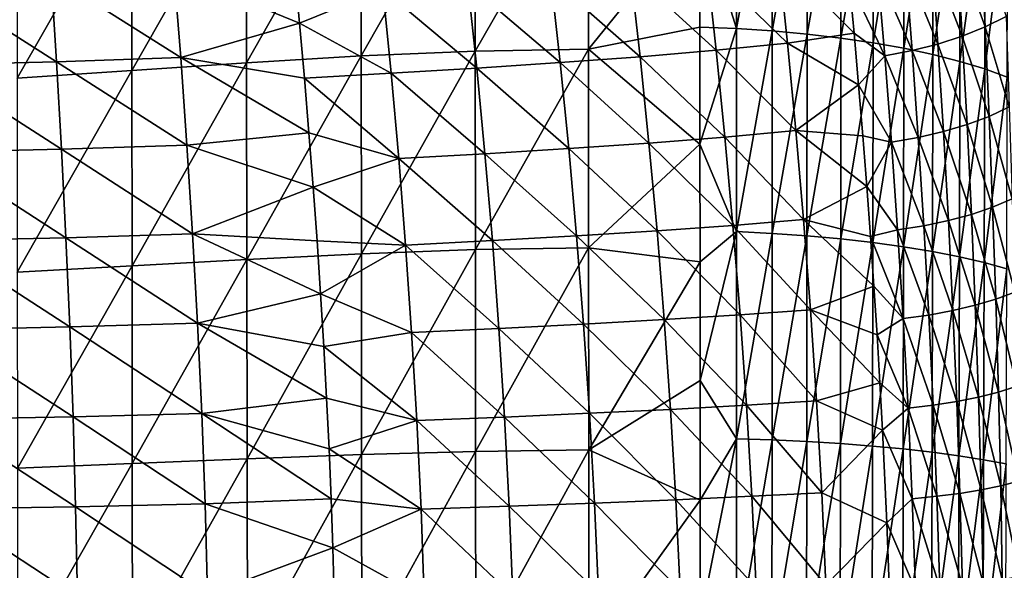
# Model space of a CAD drawing. Header units: metres. Extents: x -22 to 72, y -237 to 23.
# Tile 173 of 256: x 4 to 15, y -30 to -24. Entities that reach past the tile are written whole.
import ezdxf

# ---------------------------------------------------------------- set-up
doc = ezdxf.new("R2010")
doc.units = ezdxf.units.M
doc.layers.add('solid_509588_MEDIA_SW0001', color=7, linetype='CONTINUOUS')

msp = doc.modelspace()

# ---------------------------------------------------------------- linework, layer by layer
at = {"layer": 'solid_509588_MEDIA_SW0001'}
for points in [[(11.607172, -22.202799, 289.334442), (11.208391, -23.098116, 289.626678), (11.607041, -24.376352, 289.84314)], [(11.607172, -22.202799, 289.334442), (11.607041, -24.376352, 289.84314), (11.998899, -22.235594, 289.24292)], [(11.607041, -24.376352, 289.84314), (11.998103, -24.402557, 289.749756), (11.998899, -22.235594, 289.24292)], [(11.998899, -22.235594, 289.24292), (11.998103, -24.402557, 289.749756), (12.380882, -22.278915, 289.124084)], [(11.998103, -24.402557, 289.749756), (12.379347, -24.437506, 289.627991), (12.380882, -22.278915, 289.124084)], [(12.380882, -22.278915, 289.124084), (12.379347, -24.437506, 289.627991), (12.750361, -22.332596, 288.978821)], [(12.379347, -24.437506, 289.627991), (12.748043, -24.481054, 289.478821), (12.750361, -22.332596, 288.978821)], [(12.750361, -22.332596, 288.978821), (12.748043, -24.481054, 289.478821), (13.104518, -22.396353, 288.808289)], [(9.988921, -22.47308, 289.621735), (8.750615, -22.493326, 289.751495), (8.752917, -24.622639, 290.228302)], [(9.990574, -24.601076, 290.101654), (9.988921, -22.47308, 289.621735), (8.752917, -24.622639, 290.228302)], [(11.208391, -23.098116, 289.626678), (9.988921, -22.47308, 289.621735), (9.990574, -24.601076, 290.101654)], [(12.748043, -24.481054, 289.478821), (13.101405, -24.532965, 289.303467), (13.104518, -22.396353, 288.808289)], [(13.104518, -22.396353, 288.808289), (13.101405, -24.532965, 289.303467), (13.440917, -22.469816, 288.613678)], [(13.101405, -24.532965, 289.303467), (13.437034, -24.59293, 289.103149), (13.440917, -22.469816, 288.613678)], [(13.440917, -22.469816, 288.613678), (13.437034, -24.59293, 289.103149), (13.757525, -22.552549, 288.396118)], [(7.505014, -22.550671, 289.86792), (6.254457, -22.63345, 289.970367), (6.256618, -24.750532, 290.435211)], [(7.507442, -24.675827, 290.339508), (7.505014, -22.550671, 289.86792), (6.256618, -24.750532, 290.435211)], [(8.750615, -22.493326, 289.751495), (7.505014, -22.550671, 289.86792), (7.507442, -24.675827, 290.339508)], [(8.752917, -24.622639, 290.228302), (8.750615, -22.493326, 289.751495), (7.507442, -24.675827, 290.339508)], [(13.437034, -24.59293, 289.103149), (13.752932, -24.660585, 288.879242), (13.757525, -22.552549, 288.396118)], [(13.757525, -22.552549, 288.396118), (13.752932, -24.660585, 288.879242), (14.052584, -22.644032, 288.156921)], [(6.254457, -22.63345, 289.970367), (5.001402, -22.728195, 290.057556), (5.003068, -24.835081, 290.514954)], [(6.256618, -24.750532, 290.435211), (6.254457, -22.63345, 289.970367), (5.003068, -24.835081, 290.514954)], [(13.752932, -24.660585, 288.879242), (14.047373, -24.735493, 288.633026), (14.052584, -22.644032, 288.156921)], [(14.052584, -22.644032, 288.156921), (14.047373, -24.735493, 288.633026), (14.324453, -22.743679, 287.897186)], [(5.001402, -22.728195, 290.057556), (3.748091, -22.820953, 290.127808), (3.749194, -24.917376, 290.578003)], [(5.003068, -24.835081, 290.514954), (5.001402, -22.728195, 290.057556), (3.749194, -24.917376, 290.578003)], [(14.047373, -24.735493, 288.633026), (14.318752, -24.817167, 288.365784), (14.324453, -22.743679, 287.897186)], [(14.324453, -22.743679, 287.897186), (14.318752, -24.817167, 288.365784), (14.571516, -22.853064, 287.618683)], [(14.318752, -24.817167, 288.365784), (14.56548, -24.906879, 288.079163), (14.571516, -22.853064, 287.618683)], [(11.208636, -24.363506, 289.908264), (11.208391, -23.098116, 289.626678), (9.990574, -24.601076, 290.101654)], [(11.607041, -24.376352, 289.84314), (11.208391, -23.098116, 289.626678), (11.208636, -24.363506, 289.908264)], [(14.018678, -23.512264, 266.294861), (14.275511, -23.4004, 266.536346), (14.322632, -24.359783, 267.158539)], [(14.322632, -24.359783, 267.158539), (14.275511, -23.4004, 266.536346), (14.552247, -24.244234, 267.413696)], [(13.744511, -23.607542, 266.058502), (14.018678, -23.512264, 266.294861), (14.074335, -24.460749, 266.908936)], [(14.074335, -24.460749, 266.908936), (14.018678, -23.512264, 266.294861), (14.322632, -24.359783, 267.158539)], [(11.282184, -23.681431, 264.276306), (12.067785, -23.598003, 264.726105), (12.165162, -24.536186, 265.321045)], [(12.067785, -23.598003, 264.726105), (12.839731, -23.856598, 265.42276), (12.892043, -24.425858, 265.786072)], [(12.165162, -24.536186, 265.321045), (12.067785, -23.598003, 264.726105), (12.892043, -24.425858, 265.786072)], [(13.454331, -23.686646, 265.827301), (13.744511, -23.607542, 266.058502), (13.808422, -24.546841, 266.664246)], [(13.808422, -24.546841, 266.664246), (13.744511, -23.607542, 266.058502), (14.074335, -24.460749, 266.908936)], [(5.461732, -23.75289, 262.083588), (5.535946, -24.693813, 262.607117), (4.12081, -23.799385, 261.863586)], [(5.461732, -23.75289, 262.083588), (6.777825, -23.71442, 262.37561), (6.834382, -24.316795, 262.7229)], [(5.461732, -23.75289, 262.083588), (6.834382, -24.316795, 262.7229), (5.535946, -24.693813, 262.607117)], [(6.834382, -24.316795, 262.7229), (6.777825, -23.71442, 262.37561), (7.743853, -23.945492, 262.792908)], [(9.579338, -23.826242, 263.451813), (10.45139, -23.757254, 263.847748), (10.554884, -24.68429, 264.404724)], [(10.45139, -23.757254, 263.847748), (11.282184, -23.681431, 264.276306), (11.384577, -24.613436, 264.851837)], [(10.554884, -24.68429, 264.404724), (10.45139, -23.757254, 263.847748), (11.384577, -24.613436, 264.851837)], [(11.384577, -24.613436, 264.851837), (11.282184, -23.681431, 264.276306), (12.165162, -24.536186, 265.321045)], [(12.839731, -23.856598, 265.42276), (13.149278, -23.750536, 265.601746), (13.227566, -24.676434, 266.190582)], [(13.149278, -23.750536, 265.601746), (13.454331, -23.686646, 265.827301), (13.525887, -24.618446, 266.424622)], [(13.227566, -24.676434, 266.190582), (13.149278, -23.750536, 265.601746), (13.525887, -24.618446, 266.424622)], [(13.525887, -24.618446, 266.424622), (13.454331, -23.686646, 265.827301), (13.808422, -24.546841, 266.664246)], [(4.12081, -23.799385, 261.863586), (4.179, -24.740025, 262.379272), (2.759096, -23.832939, 261.709259)], [(4.179, -24.740025, 262.379272), (2.798876, -24.773659, 262.219879), (2.759096, -23.832939, 261.709259)], [(5.535946, -24.693813, 262.607117), (4.179, -24.740025, 262.379272), (4.12081, -23.799385, 261.863586)], [(8.673552, -23.888916, 263.098175), (9.579338, -23.826242, 263.451813), (9.68062, -24.749384, 263.991852)], [(9.68062, -24.749384, 263.991852), (9.579338, -23.826242, 263.451813), (10.554884, -24.68429, 264.404724)], [(12.892043, -24.425858, 265.786072), (12.839731, -23.856598, 265.42276), (13.227566, -24.676434, 266.190582)], [(6.834382, -24.316795, 262.7229), (7.743853, -23.945492, 262.792908), (7.833928, -24.863504, 263.305847)], [(7.743853, -23.945492, 262.792908), (8.673552, -23.888916, 263.098175), (8.770087, -24.809095, 263.623413)], [(7.833928, -24.863504, 263.305847), (7.743853, -23.945492, 262.792908), (8.770087, -24.809095, 263.623413)], [(8.770087, -24.809095, 263.623413), (8.673552, -23.888916, 263.098175), (9.68062, -24.749384, 263.991852)], [(14.322632, -24.359783, 267.158539), (14.552247, -24.244234, 267.413696), (14.587665, -25.233475, 267.990295)], [(5.535946, -24.693813, 262.607117), (6.834382, -24.316795, 262.7229), (6.887682, -24.91758, 263.046722)], [(6.887682, -24.91758, 263.046722), (6.834382, -24.316795, 262.7229), (7.833928, -24.863504, 263.305847)], [(11.208852, -25.639061, 290.153137), (11.208636, -24.363506, 289.908264), (9.990574, -24.601076, 290.101654)], [(11.607041, -24.376352, 289.84314), (11.208636, -24.363506, 289.908264), (11.208852, -25.639061, 290.153137)], [(11.607041, -24.376352, 289.84314), (11.208852, -25.639061, 290.153137), (11.606808, -26.594933, 290.24527)], [(11.607041, -24.376352, 289.84314), (11.606808, -26.594933, 290.24527), (11.998103, -24.402557, 289.749756)], [(11.606808, -26.594933, 290.24527), (11.997192, -26.614525, 290.150879), (11.998103, -24.402557, 289.749756)], [(11.998103, -24.402557, 289.749756), (11.997192, -26.614525, 290.150879), (12.379347, -24.437506, 289.627991)], [(14.074335, -24.460749, 266.908936), (14.322632, -24.359783, 267.158539), (14.366126, -25.336309, 267.727875)], [(14.366126, -25.336309, 267.727875), (14.322632, -24.359783, 267.158539), (14.587665, -25.233475, 267.990295)], [(11.997192, -26.614525, 290.150879), (12.377691, -26.640924, 290.0271), (12.379347, -24.437506, 289.627991)], [(12.165162, -24.536186, 265.321045), (12.892043, -24.425858, 265.786072), (12.94137, -24.990183, 266.124023)], [(12.379347, -24.437506, 289.627991), (12.377691, -26.640924, 290.0271), (12.748043, -24.481054, 289.478821)], [(12.377691, -26.640924, 290.0271), (12.745605, -26.674019, 289.875031), (12.748043, -24.481054, 289.478821)], [(12.748043, -24.481054, 289.478821), (12.745605, -26.674019, 289.875031), (13.101405, -24.532965, 289.303467)], [(12.94137, -24.990183, 266.124023), (12.892043, -24.425858, 265.786072), (13.227566, -24.676434, 266.190582)], [(13.808422, -24.546841, 266.664246), (14.074335, -24.460749, 266.908936), (14.125954, -25.426228, 267.470764)], [(14.125954, -25.426228, 267.470764), (14.074335, -24.460749, 266.908936), (14.366126, -25.336309, 267.727875)], [(8.752917, -24.622639, 290.228302), (7.507442, -24.675827, 290.339508), (7.509979, -26.836155, 290.70813)], [(8.75527, -26.790419, 290.601776), (8.752917, -24.622639, 290.228302), (7.509979, -26.836155, 290.70813)], [(9.990574, -24.601076, 290.101654), (8.752917, -24.622639, 290.228302), (8.75527, -26.790419, 290.601776)], [(9.992208, -26.769928, 290.478729), (9.990574, -24.601076, 290.101654), (8.75527, -26.790419, 290.601776)], [(11.208852, -25.639061, 290.153137), (9.990574, -24.601076, 290.101654), (9.992208, -26.769928, 290.478729)], [(10.554884, -24.68429, 264.404724), (11.384577, -24.613436, 264.851837), (11.480245, -25.562582, 265.377777)], [(11.384577, -24.613436, 264.851837), (12.165162, -24.536186, 265.321045), (12.256292, -25.492004, 265.865143)], [(11.480245, -25.562582, 265.377777), (11.384577, -24.613436, 264.851837), (12.256292, -25.492004, 265.865143)], [(12.256292, -25.492004, 265.865143), (12.165162, -24.536186, 265.321045), (12.94137, -24.990183, 266.124023)], [(12.745605, -26.674019, 289.875031), (13.098182, -26.713625, 289.695892), (13.101405, -24.532965, 289.303467)], [(13.101405, -24.532965, 289.303467), (13.098182, -26.713625, 289.695892), (13.437034, -24.59293, 289.103149)], [(13.098182, -26.713625, 289.695892), (13.433057, -26.759495, 289.491119), (13.437034, -24.59293, 289.103149)], [(13.227566, -24.676434, 266.190582), (13.525887, -24.618446, 266.424622), (13.592633, -25.566935, 266.970978)], [(13.437034, -24.59293, 289.103149), (13.433057, -26.759495, 289.491119), (13.752932, -24.660585, 288.879242)], [(13.525887, -24.618446, 266.424622), (13.808422, -24.546841, 266.664246), (13.8679, -25.502985, 267.218414)], [(13.592633, -25.566935, 266.970978), (13.525887, -24.618446, 266.424622), (13.8679, -25.502985, 267.218414)], [(13.8679, -25.502985, 267.218414), (13.808422, -24.546841, 266.664246), (14.125954, -25.426228, 267.470764)], [(5.535946, -24.693813, 262.607117), (5.604539, -25.649763, 263.084534), (4.179, -24.740025, 262.379272)], [(5.535946, -24.693813, 262.607117), (6.887682, -24.91758, 263.046722), (6.937492, -25.514919, 263.346863)], [(5.535946, -24.693813, 262.607117), (6.937492, -25.514919, 263.346863), (5.604539, -25.649763, 263.084534)], [(7.507442, -24.675827, 290.339508), (6.256618, -24.750532, 290.435211), (6.258928, -26.898939, 290.798126)], [(7.509979, -26.836155, 290.70813), (7.507442, -24.675827, 290.339508), (6.258928, -26.898939, 290.798126)], [(9.68062, -24.749384, 263.991852), (10.554884, -24.68429, 264.404724), (10.65135, -25.62792, 264.913269)], [(10.65135, -25.62792, 264.913269), (10.554884, -24.68429, 264.404724), (11.480245, -25.562582, 265.377777)], [(12.94137, -24.990183, 266.124023), (13.227566, -24.676434, 266.190582), (13.300689, -25.61886, 266.729095)], [(13.300689, -25.61886, 266.729095), (13.227566, -24.676434, 266.190582), (13.592633, -25.566935, 266.970978)], [(13.433057, -26.759495, 289.491119), (13.748274, -26.81135, 289.262085), (13.752932, -24.660585, 288.879242)], [(13.752932, -24.660585, 288.879242), (13.748274, -26.81135, 289.262085), (14.047373, -24.735493, 288.633026)], [(13.748274, -26.81135, 289.262085), (14.042138, -26.868841, 289.010132), (14.047373, -24.735493, 288.633026)], [(14.047373, -24.735493, 288.633026), (14.042138, -26.868841, 289.010132), (14.318752, -24.817167, 288.365784)], [(4.179, -24.740025, 262.379272), (4.232723, -25.694954, 262.849579), (2.798876, -24.773659, 262.219879)], [(4.232723, -25.694954, 262.849579), (2.835555, -25.728094, 262.685669), (2.798876, -24.773659, 262.219879)], [(5.003068, -24.835081, 290.514954), (3.749194, -24.917376, 290.578003), (3.750445, -27.037449, 290.929138)], [(5.004895, -26.969307, 290.871796), (5.003068, -24.835081, 290.514954), (3.750445, -27.037449, 290.929138)], [(5.604539, -25.649763, 263.084534), (4.232723, -25.694954, 262.849579), (4.179, -24.740025, 262.379272)], [(6.256618, -24.750532, 290.435211), (5.003068, -24.835081, 290.514954), (5.004895, -26.969307, 290.871796)], [(6.258928, -26.898939, 290.798126), (6.256618, -24.750532, 290.435211), (5.004895, -26.969307, 290.871796)], [(7.833928, -24.863504, 263.305847), (8.770087, -24.809095, 263.623413), (8.85955, -25.744659, 264.102264)], [(8.770087, -24.809095, 263.623413), (9.68062, -24.749384, 263.991852), (9.774756, -25.688532, 264.484497)], [(8.85955, -25.744659, 264.102264), (8.770087, -24.809095, 263.623413), (9.774756, -25.688532, 264.484497)], [(9.774756, -25.688532, 264.484497), (9.68062, -24.749384, 263.991852), (10.65135, -25.62792, 264.913269)], [(14.042138, -26.868841, 289.010132), (14.313081, -26.931593, 288.736694), (14.318752, -24.817167, 288.365784)], [(14.318752, -24.817167, 288.365784), (14.313081, -26.931593, 288.736694), (14.56548, -24.906879, 288.079163)], [(6.887682, -24.91758, 263.046722), (7.833928, -24.863504, 263.305847), (7.917188, -25.79627, 263.773285)], [(6.937492, -25.514919, 263.346863), (6.887682, -24.91758, 263.046722), (7.917188, -25.79627, 263.773285)], [(7.917188, -25.79627, 263.773285), (7.833928, -24.863504, 263.305847), (8.85955, -25.744659, 264.102264)], [(14.313081, -26.931593, 288.736694), (14.55954, -27.000565, 288.443329), (14.56548, -24.906879, 288.079163)], [(12.256292, -25.492004, 265.865143), (12.94137, -24.990183, 266.124023), (12.987696, -25.5492, 266.437317)], [(12.987696, -25.5492, 266.437317), (12.94137, -24.990183, 266.124023), (13.300689, -25.61886, 266.729095)], [(14.366126, -25.336309, 267.727875), (14.587665, -25.233475, 267.990295), (14.619416, -26.237755, 268.510406)], [(14.125954, -25.426228, 267.470764), (14.366126, -25.336309, 267.727875), (14.405474, -26.327763, 268.241394)], [(14.405474, -26.327763, 268.241394), (14.366126, -25.336309, 267.727875), (14.619416, -26.237755, 268.510406)], [(13.8679, -25.502985, 267.218414), (14.125954, -25.426228, 267.470764), (14.172958, -26.406519, 267.977509)], [(14.172958, -26.406519, 267.977509), (14.125954, -25.426228, 267.470764), (14.405474, -26.327763, 268.241394)], [(5.604539, -25.649763, 263.084534), (6.937492, -25.514919, 263.346863), (6.983686, -26.107986, 263.623657)], [(6.983686, -26.107986, 263.623657), (6.937492, -25.514919, 263.346863), (7.917188, -25.79627, 263.773285)], [(10.65135, -25.62792, 264.913269), (11.480245, -25.562582, 265.377777), (11.568153, -26.526594, 265.85144)], [(11.480245, -25.562582, 265.377777), (12.256292, -25.492004, 265.865143), (12.340216, -26.463179, 266.35556)], [(11.568153, -26.526594, 265.85144), (11.480245, -25.562582, 265.377777), (12.340216, -26.463179, 266.35556)], [(12.256292, -25.492004, 265.865143), (12.987696, -25.5492, 266.437317), (13.030996, -26.102371, 266.726654)], [(12.340216, -26.463179, 266.35556), (12.256292, -25.492004, 265.865143), (13.030996, -26.102371, 266.726654)], [(13.030996, -26.102371, 266.726654), (12.987696, -25.5492, 266.437317), (13.300689, -25.61886, 266.729095)], [(13.300689, -25.61886, 266.729095), (13.592633, -25.566935, 266.970978), (13.653883, -26.529982, 267.463593)], [(13.592633, -25.566935, 266.970978), (13.8679, -25.502985, 267.218414), (13.922312, -26.473818, 267.71817)], [(13.653883, -26.529982, 267.463593), (13.592633, -25.566935, 266.970978), (13.922312, -26.473818, 267.71817)], [(13.922312, -26.473818, 267.71817), (13.8679, -25.502985, 267.218414), (14.172958, -26.406519, 267.977509)], [(4.232723, -25.694954, 262.849579), (4.281234, -26.661268, 263.272339), (2.835555, -25.728094, 262.685669)], [(5.604539, -25.649763, 263.084534), (5.666576, -26.617924, 263.51355), (4.232723, -25.694954, 262.849579)], [(5.666576, -26.617924, 263.51355), (4.281234, -26.661268, 263.272339), (4.232723, -25.694954, 262.849579)], [(5.604539, -25.649763, 263.084534), (6.983686, -26.107986, 263.623657), (5.666576, -26.617924, 263.51355)], [(8.85955, -25.744659, 264.102264), (9.774756, -25.688532, 264.484497), (9.860649, -26.641371, 264.927368)], [(9.774756, -25.688532, 264.484497), (10.65135, -25.62792, 264.913269), (10.739707, -26.585861, 265.370819)], [(9.860649, -26.641371, 264.927368), (9.774756, -25.688532, 264.484497), (10.739707, -26.585861, 265.370819)], [(11.209037, -26.92491, 290.361145), (11.208852, -25.639061, 290.153137), (9.992208, -26.769928, 290.478729)], [(10.739707, -26.585861, 265.370819), (10.65135, -25.62792, 264.913269), (11.568153, -26.526594, 265.85144)], [(11.606808, -26.594933, 290.24527), (11.208852, -25.639061, 290.153137), (11.209037, -26.92491, 290.361145)], [(13.030996, -26.102371, 266.726654), (13.300689, -25.61886, 266.729095), (13.367908, -26.575701, 267.214508)], [(13.367908, -26.575701, 267.214508), (13.300689, -25.61886, 266.729095), (13.653883, -26.529982, 267.463593)], [(4.281234, -26.661268, 263.272339), (2.868618, -26.693266, 263.104462), (2.835555, -25.728094, 262.685669)], [(6.983686, -26.107986, 263.623657), (7.917188, -25.79627, 263.773285), (7.992583, -26.741377, 264.192993)], [(7.917188, -25.79627, 263.773285), (8.85955, -25.744659, 264.102264), (8.94085, -26.693256, 264.532379)], [(7.992583, -26.741377, 264.192993), (7.917188, -25.79627, 263.773285), (8.94085, -26.693256, 264.532379)], [(8.94085, -26.693256, 264.532379), (8.85955, -25.744659, 264.102264), (9.860649, -26.641371, 264.927368)], [(5.666576, -26.617924, 263.51355), (6.983686, -26.107986, 263.623657), (7.026098, -26.695101, 263.877167)], [(7.026098, -26.695101, 263.877167), (6.983686, -26.107986, 263.623657), (7.992583, -26.741377, 264.192993)], [(12.340216, -26.463179, 266.35556), (13.030996, -26.102371, 266.726654), (13.071247, -26.64901, 266.992493)], [(13.071247, -26.64901, 266.992493), (13.030996, -26.102371, 266.726654), (13.367908, -26.575701, 267.214508)], [(14.405474, -26.327763, 268.241394), (14.619416, -26.237755, 268.510406), (14.647046, -27.254824, 268.970947)], [(14.172958, -26.406519, 267.977509), (14.405474, -26.327763, 268.241394), (14.440158, -27.331928, 268.696136)], [(14.440158, -27.331928, 268.696136), (14.405474, -26.327763, 268.241394), (14.647046, -27.254824, 268.970947)], [(13.922312, -26.473818, 267.71817), (14.172958, -26.406519, 267.977509), (14.214772, -27.399437, 268.426178)], [(14.214772, -27.399437, 268.426178), (14.172958, -26.406519, 267.977509), (14.440158, -27.331928, 268.696136)], [(10.739707, -26.585861, 265.370819), (11.568153, -26.526594, 265.85144), (11.647267, -27.503202, 266.270172)], [(11.568153, -26.526594, 265.85144), (12.340216, -26.463179, 266.35556), (12.415971, -27.447432, 266.78952)], [(11.647267, -27.503202, 266.270172), (11.568153, -26.526594, 265.85144), (12.415971, -27.447432, 266.78952)], [(12.340216, -26.463179, 266.35556), (13.071247, -26.64901, 266.992493), (13.108465, -27.18891, 267.235687)], [(12.415971, -27.447432, 266.78952), (12.340216, -26.463179, 266.35556), (13.108465, -27.18891, 267.235687)], [(13.367908, -26.575701, 267.214508), (13.653883, -26.529982, 267.463593), (13.708947, -27.505457, 267.899658)], [(13.653883, -26.529982, 267.463593), (13.922312, -26.473818, 267.71817), (13.971025, -27.457188, 268.160583)], [(13.708947, -27.505457, 267.899658), (13.653883, -26.529982, 267.463593), (13.971025, -27.457188, 268.160583)], [(13.971025, -27.457188, 268.160583), (13.922312, -26.473818, 267.71817), (14.214772, -27.399437, 268.426178)], [(4.281234, -26.661268, 263.272339), (4.323789, -27.636059, 263.645325), (2.868618, -26.693266, 263.104462)], [(5.666576, -26.617924, 263.51355), (5.721119, -27.595474, 263.891937), (4.281234, -26.661268, 263.272339)], [(5.721119, -27.595474, 263.891937), (4.323789, -27.636059, 263.645325), (4.281234, -26.661268, 263.272339)], [(5.666576, -26.617924, 263.51355), (7.026098, -26.695101, 263.877167), (7.064662, -27.275593, 264.107819)], [(5.666576, -26.617924, 263.51355), (7.064662, -27.275593, 264.107819), (5.721119, -27.595474, 263.891937)], [(8.94085, -26.693256, 264.532379), (9.860649, -26.641371, 264.927368), (9.937198, -27.605587, 265.318024)], [(9.860649, -26.641371, 264.927368), (10.739707, -26.585861, 265.370819), (10.818873, -27.555826, 265.774872)], [(9.937198, -27.605587, 265.318024), (9.860649, -26.641371, 264.927368), (10.818873, -27.555826, 265.774872)], [(10.818873, -27.555826, 265.774872), (10.739707, -26.585861, 265.370819), (11.647267, -27.503202, 266.270172)], [(11.606808, -26.594933, 290.24527), (11.209037, -26.92491, 290.361145), (11.20919, -28.220638, 290.531982)], [(11.606808, -26.594933, 290.24527), (11.20919, -28.220638, 290.531982), (11.606464, -28.856457, 290.537506)], [(11.606808, -26.594933, 290.24527), (11.606464, -28.856457, 290.537506), (11.997192, -26.614525, 290.150879)], [(11.606464, -28.856457, 290.537506), (11.996158, -28.86945, 290.442932), (11.997192, -26.614525, 290.150879)], [(11.997192, -26.614525, 290.150879), (11.996158, -28.86945, 290.442932), (12.377691, -26.640924, 290.0271)], [(11.996158, -28.86945, 290.442932), (12.375905, -28.887156, 290.318115), (12.377691, -26.640924, 290.0271)], [(12.377691, -26.640924, 290.0271), (12.375905, -28.887156, 290.318115), (12.745605, -26.674019, 289.875031)], [(12.375905, -28.887156, 290.318115), (12.743036, -28.909494, 290.164215), (12.745605, -26.674019, 289.875031)], [(12.745605, -26.674019, 289.875031), (12.743036, -28.909494, 290.164215), (13.098182, -26.713625, 289.695892)], [(13.071247, -26.64901, 266.992493), (13.367908, -26.575701, 267.214508), (13.428487, -27.544849, 267.644135)], [(13.108465, -27.18891, 267.235687), (13.071247, -26.64901, 266.992493), (13.428487, -27.544849, 267.644135)], [(13.428487, -27.544849, 267.644135), (13.367908, -26.575701, 267.214508), (13.708947, -27.505457, 267.899658)], [(4.323789, -27.636059, 263.645325), (2.897548, -27.666201, 263.474121), (2.868618, -26.693266, 263.104462)], [(7.064662, -27.275593, 264.107819), (7.026098, -26.695101, 263.877167), (7.992583, -26.741377, 264.192993)], [(7.064662, -27.275593, 264.107819), (7.992583, -26.741377, 264.192993), (8.059066, -27.696415, 264.562775)], [(7.992583, -26.741377, 264.192993), (8.94085, -26.693256, 264.532379), (9.0129, -27.652523, 264.91153)], [(8.059066, -27.696415, 264.562775), (7.992583, -26.741377, 264.192993), (9.0129, -27.652523, 264.91153)], [(9.992208, -26.769928, 290.478729), (8.75527, -26.790419, 290.601776), (8.757678, -28.994215, 290.869019)], [(9.99382, -28.977476, 290.749908), (9.992208, -26.769928, 290.478729), (8.757678, -28.994215, 290.869019)], [(9.0129, -27.652523, 264.91153), (8.94085, -26.693256, 264.532379), (9.937198, -27.605587, 265.318024)], [(11.209037, -26.92491, 290.361145), (9.992208, -26.769928, 290.478729), (9.99382, -28.977476, 290.749908)], [(12.743036, -28.909494, 290.164215), (13.094837, -28.93634, 289.982513), (13.098182, -26.713625, 289.695892)], [(13.098182, -26.713625, 289.695892), (13.094837, -28.93634, 289.982513), (13.433057, -26.759495, 289.491119)], [(13.094837, -28.93634, 289.982513), (13.428981, -28.967522, 289.774536), (13.433057, -26.759495, 289.491119)], [(13.433057, -26.759495, 289.491119), (13.428981, -28.967522, 289.774536), (13.748274, -26.81135, 289.262085)], [(7.509979, -26.836155, 290.70813), (6.258928, -26.898939, 290.798126), (6.261399, -29.075468, 291.056885)], [(7.512635, -29.028843, 290.971222), (7.509979, -26.836155, 290.70813), (6.261399, -29.075468, 291.056885)], [(8.75527, -26.790419, 290.601776), (7.509979, -26.836155, 290.70813), (7.512635, -29.028843, 290.971222)], [(8.757678, -28.994215, 290.869019), (8.75527, -26.790419, 290.601776), (7.512635, -29.028843, 290.971222)], [(13.428981, -28.967522, 289.774536), (13.743546, -29.00284, 289.541656), (13.748274, -26.81135, 289.262085)], [(13.748274, -26.81135, 289.262085), (13.743546, -29.00284, 289.541656), (14.042138, -26.868841, 289.010132)], [(13.743546, -29.00284, 289.541656), (14.036878, -29.042055, 289.285431), (14.042138, -26.868841, 289.010132)], [(14.042138, -26.868841, 289.010132), (14.036878, -29.042055, 289.285431), (14.313081, -26.931593, 288.736694)], [(5.004895, -26.969307, 290.871796), (3.750445, -27.037449, 290.929138), (3.751856, -29.177227, 291.17984)], [(5.006897, -29.127281, 291.126343), (5.004895, -26.969307, 290.871796), (3.751856, -29.177227, 291.17984)], [(6.258928, -26.898939, 290.798126), (5.004895, -26.969307, 290.871796), (5.006897, -29.127281, 291.126343)], [(6.261399, -29.075468, 291.056885), (6.258928, -26.898939, 290.798126), (5.006897, -29.127281, 291.126343)], [(11.20919, -28.220638, 290.531982), (11.209037, -26.92491, 290.361145), (9.99382, -28.977476, 290.749908)], [(14.036878, -29.042055, 289.285431), (14.307439, -29.084906, 289.007263), (14.313081, -26.931593, 288.736694)], [(14.313081, -26.931593, 288.736694), (14.307439, -29.084906, 289.007263), (14.55954, -27.000565, 288.443329)], [(14.307439, -29.084906, 289.007263), (14.553702, -29.132034, 288.708679), (14.55954, -27.000565, 288.443329)], [(12.415971, -27.447432, 266.78952), (13.108465, -27.18891, 267.235687), (13.142643, -27.721415, 267.456696)], [(13.142643, -27.721415, 267.456696), (13.108465, -27.18891, 267.235687), (13.428487, -27.544849, 267.644135)], [(5.721119, -27.595474, 263.891937), (7.064662, -27.275593, 264.107819), (7.099284, -27.848063, 264.315979)], [(7.099284, -27.848063, 264.315979), (7.064662, -27.275593, 264.107819), (8.059066, -27.696415, 264.562775)], [(14.440158, -27.331928, 268.696136), (14.647046, -27.254824, 268.970947), (14.670094, -28.282436, 269.368958)], [(13.971025, -27.457188, 268.160583), (14.214772, -27.399437, 268.426178), (14.250817, -28.402805, 268.813904)], [(14.214772, -27.399437, 268.426178), (14.440158, -27.331928, 268.696136), (14.469659, -28.346596, 269.089111)], [(14.250817, -28.402805, 268.813904), (14.214772, -27.399437, 268.426178), (14.469659, -28.346596, 269.089111)], [(14.469659, -28.346596, 269.089111), (14.440158, -27.331928, 268.696136), (14.670094, -28.282436, 269.368958)], [(10.818873, -27.555826, 265.774872), (11.647267, -27.503202, 266.270172), (11.716553, -28.490131, 266.631287)], [(11.647267, -27.503202, 266.270172), (12.415971, -27.447432, 266.78952), (12.482597, -28.442486, 267.164246)], [(11.716553, -28.490131, 266.631287), (11.647267, -27.503202, 266.270172), (12.482597, -28.442486, 267.164246)], [(12.415971, -27.447432, 266.78952), (13.142643, -27.721415, 267.456696), (13.17382, -28.246443, 267.656342)], [(12.482597, -28.442486, 267.164246), (12.415971, -27.447432, 266.78952), (13.17382, -28.246443, 267.656342)], [(13.428487, -27.544849, 267.644135), (13.708947, -27.505457, 267.899658), (13.757141, -28.49123, 268.276367)], [(13.708947, -27.505457, 267.899658), (13.971025, -27.457188, 268.160583), (14.013404, -28.450935, 268.542877)], [(13.757141, -28.49123, 268.276367), (13.708947, -27.505457, 267.899658), (14.013404, -28.450935, 268.542877)], [(14.013404, -28.450935, 268.542877), (13.971025, -27.457188, 268.160583), (14.250817, -28.402805, 268.813904)], [(4.323789, -27.636059, 263.645325), (4.359642, -28.616421, 263.966309), (2.897548, -27.666201, 263.474121)], [(5.721119, -27.595474, 263.891937), (5.767231, -28.579596, 264.217407), (4.323789, -27.636059, 263.645325)], [(5.767231, -28.579596, 264.217407), (4.359642, -28.616421, 263.966309), (4.323789, -27.636059, 263.645325)], [(5.721119, -27.595474, 263.891937), (7.099284, -27.848063, 264.315979), (7.129934, -28.411676, 264.502106)], [(5.721119, -27.595474, 263.891937), (7.129934, -28.411676, 264.502106), (5.767231, -28.579596, 264.217407)], [(9.0129, -27.652523, 264.91153), (9.937198, -27.605587, 265.318024), (10.003303, -28.578863, 265.654114)], [(9.937198, -27.605587, 265.318024), (10.818873, -27.555826, 265.774872), (10.887768, -28.535528, 266.122894)], [(10.003303, -28.578863, 265.654114), (9.937198, -27.605587, 265.318024), (10.887768, -28.535528, 266.122894)], [(10.887768, -28.535528, 266.122894), (10.818873, -27.555826, 265.774872), (11.716553, -28.490131, 266.631287)], [(13.142643, -27.721415, 267.456696), (13.428487, -27.544849, 267.644135), (13.481687, -28.524193, 268.015167)], [(13.481687, -28.524193, 268.015167), (13.428487, -27.544849, 267.644135), (13.757141, -28.49123, 268.276367)], [(4.359642, -28.616421, 263.966309), (2.921829, -28.643917, 263.792419), (2.897548, -27.666201, 263.474121)], [(7.099284, -27.848063, 264.315979), (8.059066, -27.696415, 264.562775), (8.115588, -28.658972, 264.880432)], [(8.059066, -27.696415, 264.562775), (9.0129, -27.652523, 264.91153), (9.074613, -28.6201, 265.237396)], [(8.115588, -28.658972, 264.880432), (8.059066, -27.696415, 264.562775), (9.074613, -28.6201, 265.237396)], [(9.074613, -28.6201, 265.237396), (9.0129, -27.652523, 264.91153), (10.003303, -28.578863, 265.654114)], [(13.17382, -28.246443, 267.656342), (13.142643, -27.721415, 267.456696), (13.481687, -28.524193, 268.015167)], [(7.129934, -28.411676, 264.502106), (7.099284, -27.848063, 264.315979), (8.115588, -28.658972, 264.880432)], [(11.209311, -29.526287, 290.665436), (11.20919, -28.220638, 290.531982), (9.99382, -28.977476, 290.749908)], [(11.606464, -28.856457, 290.537506), (11.20919, -28.220638, 290.531982), (11.209311, -29.526287, 290.665436)], [(12.482597, -28.442486, 267.164246), (13.17382, -28.246443, 267.656342), (13.202012, -28.763439, 267.835205)], [(13.202012, -28.763439, 267.835205), (13.17382, -28.246443, 267.656342), (13.481687, -28.524193, 268.015167)], [(14.469659, -28.346596, 269.089111), (14.670094, -28.282436, 269.368958), (14.688103, -29.318342, 269.701416)], [(14.250817, -28.402805, 268.813904), (14.469659, -28.346596, 269.089111), (14.49346, -29.369549, 269.417389)], [(14.49346, -29.369549, 269.417389), (14.469659, -28.346596, 269.089111), (14.688103, -29.318342, 269.701416)], [(5.767231, -28.579596, 264.217407), (7.129934, -28.411676, 264.502106), (7.156628, -28.966187, 264.667023)], [(7.156628, -28.966187, 264.667023), (7.129934, -28.411676, 264.502106), (8.115588, -28.658972, 264.880432)], [(10.887768, -28.535528, 266.122894), (11.716553, -28.490131, 266.631287), (11.774975, -29.485109, 266.93222)], [(11.716553, -28.490131, 266.631287), (12.482597, -28.442486, 267.164246), (12.539133, -29.446062, 267.476898)], [(11.774975, -29.485109, 266.93222), (11.716553, -28.490131, 266.631287), (12.539133, -29.446062, 267.476898)], [(12.539133, -29.446062, 267.476898), (12.482597, -28.442486, 267.164246), (13.202012, -28.763439, 267.835205)], [(13.481687, -28.524193, 268.015167), (13.757141, -28.49123, 268.276367), (13.797776, -29.485168, 268.590912)], [(13.757141, -28.49123, 268.276367), (14.013404, -28.450935, 268.542877), (14.048818, -29.452909, 268.862183)], [(13.797776, -29.485168, 268.590912), (13.757141, -28.49123, 268.276367), (14.048818, -29.452909, 268.862183)], [(14.013404, -28.450935, 268.542877), (14.250817, -28.402805, 268.813904), (14.280519, -29.414436, 269.137787)], [(14.048818, -29.452909, 268.862183), (14.013404, -28.450935, 268.542877), (14.280519, -29.414436, 269.137787)], [(14.280519, -29.414436, 269.137787), (14.250817, -28.402805, 268.813904), (14.49346, -29.369549, 269.417389)], [(5.767231, -28.579596, 264.217407), (5.803977, -29.567465, 264.487701), (4.359642, -28.616421, 263.966309)], [(5.767231, -28.579596, 264.217407), (7.156628, -28.966187, 264.667023), (7.179378, -29.511051, 264.811279)], [(5.767231, -28.579596, 264.217407), (7.179378, -29.511051, 264.811279), (5.803977, -29.567465, 264.487701)], [(9.074613, -28.6201, 265.237396), (10.003303, -28.578863, 265.654114), (10.057866, -29.558882, 265.933228)], [(10.003303, -28.578863, 265.654114), (10.887768, -28.535528, 266.122894), (10.945311, -29.52268, 266.412384)], [(10.057866, -29.558882, 265.933228), (10.003303, -28.578863, 265.654114), (10.945311, -29.52268, 266.412384)], [(10.945311, -29.52268, 266.412384), (10.887768, -28.535528, 266.122894), (11.774975, -29.485109, 266.93222)], [(13.202012, -28.763439, 267.835205), (13.481687, -28.524193, 268.015167), (13.526769, -29.511623, 268.324951)], [(13.526769, -29.511623, 268.324951), (13.481687, -28.524193, 268.015167), (13.797776, -29.485168, 268.590912)], [(4.359642, -28.616421, 263.966309), (4.38805, -29.599445, 264.233093), (2.921829, -28.643917, 263.792419)], [(4.38805, -29.599445, 264.233093), (2.940943, -29.623438, 264.05722), (2.921829, -28.643917, 263.792419)], [(5.803977, -29.567465, 264.487701), (4.38805, -29.599445, 264.233093), (4.359642, -28.616421, 263.966309)], [(7.156628, -28.966187, 264.667023), (8.115588, -28.658972, 264.880432), (8.161099, -29.626631, 265.143768)], [(8.115588, -28.658972, 264.880432), (9.074613, -28.6201, 265.237396), (9.124898, -29.593628, 265.507721)], [(8.161099, -29.626631, 265.143768), (8.115588, -28.658972, 264.880432), (9.124898, -29.593628, 265.507721)], [(9.124898, -29.593628, 265.507721), (9.074613, -28.6201, 265.237396), (10.057866, -29.558882, 265.933228)], [(12.539133, -29.446062, 267.476898), (13.202012, -28.763439, 267.835205), (13.249642, -29.773357, 268.133575)], [(13.249642, -29.773357, 268.133575), (13.202012, -28.763439, 267.835205), (13.526769, -29.511623, 268.324951)], [(11.606464, -28.856457, 290.537506), (11.209311, -29.526287, 290.665436), (11.209399, -30.841494, 290.7612)], [(11.606464, -28.856457, 290.537506), (11.209399, -30.841494, 290.7612), (11.606002, -31.15884, 290.7164)], [(11.606464, -28.856457, 290.537506), (11.606002, -31.15884, 290.7164), (11.996158, -28.86945, 290.442932)], [(11.606002, -31.15884, 290.7164), (11.994991, -31.165289, 290.622559), (11.996158, -28.86945, 290.442932)], [(11.996158, -28.86945, 290.442932), (11.994991, -31.165289, 290.622559), (12.375905, -28.887156, 290.318115)], [(11.994991, -31.165289, 290.622559), (12.37398, -31.174185, 290.497772), (12.375905, -28.887156, 290.318115)], [(12.375905, -28.887156, 290.318115), (12.37398, -31.174185, 290.497772), (12.743036, -28.909494, 290.164215)], [(12.37398, -31.174185, 290.497772), (12.74033, -31.185486, 290.34317), (12.743036, -28.909494, 290.164215)], [(12.743036, -28.909494, 290.164215), (12.74033, -31.185486, 290.34317), (13.094837, -28.93634, 289.982513)], [(7.512635, -29.028843, 290.971222), (6.261399, -29.075468, 291.056885), (6.264041, -31.276897, 291.209412)], [(7.515419, -31.251068, 291.126251), (7.512635, -29.028843, 290.971222), (6.264041, -31.276897, 291.209412)], [(7.179378, -29.511051, 264.811279), (7.156628, -28.966187, 264.667023), (8.161099, -29.626631, 265.143768)], [(8.757678, -28.994215, 290.869019), (7.512635, -29.028843, 290.971222), (7.515419, -31.251068, 291.126251)], [(8.760143, -31.231564, 291.027191), (8.757678, -28.994215, 290.869019), (7.515419, -31.251068, 291.126251)], [(9.99382, -28.977476, 290.749908), (8.757678, -28.994215, 290.869019), (8.760143, -31.231564, 291.027191)], [(9.995412, -31.221556, 290.912079), (9.99382, -28.977476, 290.749908), (8.760143, -31.231564, 291.027191)], [(11.209311, -29.526287, 290.665436), (9.99382, -28.977476, 290.749908), (9.995412, -31.221556, 290.912079)], [(12.74033, -31.185486, 290.34317), (13.091364, -31.199127, 290.160187), (13.094837, -28.93634, 289.982513)], [(13.094837, -28.93634, 289.982513), (13.091364, -31.199127, 290.160187), (13.428981, -28.967522, 289.774536)], [(13.091364, -31.199127, 290.160187), (13.424795, -31.215019, 289.950317), (13.428981, -28.967522, 289.774536)], [(13.428981, -28.967522, 289.774536), (13.424795, -31.215019, 289.950317), (13.743546, -29.00284, 289.541656)], [(13.424795, -31.215019, 289.950317), (13.738743, -31.233055, 289.715118), (13.743546, -29.00284, 289.541656)], [(13.743546, -29.00284, 289.541656), (13.738743, -31.233055, 289.715118), (14.036878, -29.042055, 289.285431)], [(5.006897, -29.127281, 291.126343), (3.751856, -29.177227, 291.17984), (3.753439, -31.332739, 291.328918)], [(5.009086, -31.305387, 291.276917), (5.006897, -29.127281, 291.126343), (3.753439, -31.332739, 291.328918)], [(6.261399, -29.075468, 291.056885), (5.006897, -29.127281, 291.126343), (5.009086, -31.305387, 291.276917)], [(6.264041, -31.276897, 291.209412), (6.261399, -29.075468, 291.056885), (5.009086, -31.305387, 291.276917)], [(13.738743, -31.233055, 289.715118), (14.031588, -31.253115, 289.456116), (14.036878, -29.042055, 289.285431)], [(14.036878, -29.042055, 289.285431), (14.031588, -31.253115, 289.456116), (14.307439, -29.084906, 289.007263)], [(14.031588, -31.253115, 289.456116), (14.30183, -31.275057, 289.174774), (14.307439, -29.084906, 289.007263)], [(14.307439, -29.084906, 289.007263), (14.30183, -31.275057, 289.174774), (14.553702, -29.132034, 288.708679)], [(14.30183, -31.275057, 289.174774), (14.547975, -31.299206, 288.872681), (14.553702, -29.132034, 288.708679)], [(14.49346, -29.369549, 269.417389), (14.688103, -29.318342, 269.701416), (14.700614, -30.360298, 269.965271)], [(11.774975, -29.485109, 266.93222), (12.539133, -29.446062, 267.476898), (12.584619, -30.455881, 267.724731)], [(12.584619, -30.455881, 267.724731), (12.539133, -29.446062, 267.476898), (13.249642, -29.773357, 268.133575)], [(13.797776, -29.485168, 268.590912), (14.048818, -29.452909, 268.862183), (14.076632, -30.460957, 269.115601)], [(14.048818, -29.452909, 268.862183), (14.280519, -29.414436, 269.137787), (14.303297, -30.432152, 269.394867)], [(14.076632, -30.460957, 269.115601), (14.048818, -29.452909, 268.862183), (14.303297, -30.432152, 269.394867)], [(14.280519, -29.414436, 269.137787), (14.49346, -29.369549, 269.417389), (14.511042, -30.398577, 269.677948)], [(14.303297, -30.432152, 269.394867), (14.280519, -29.414436, 269.137787), (14.511042, -30.398577, 269.677948)], [(14.511042, -30.398577, 269.677948), (14.49346, -29.369549, 269.417389), (14.700614, -30.360298, 269.965271)], [(5.803977, -29.567465, 264.487701), (5.830418, -30.556263, 264.700562), (4.38805, -29.599445, 264.233093)], [(5.803977, -29.567465, 264.487701), (7.179378, -29.511051, 264.811279), (7.198222, -30.045994, 264.935608)], [(5.803977, -29.567465, 264.487701), (7.198222, -30.045994, 264.935608), (5.830418, -30.556263, 264.700562)], [(7.198222, -30.045994, 264.935608), (7.179378, -29.511051, 264.811279), (8.161099, -29.626631, 265.143768)], [(9.124898, -29.593628, 265.507721), (10.057866, -29.558882, 265.933228), (10.099788, -30.543325, 266.153015)], [(11.209399, -30.841494, 290.7612), (11.209311, -29.526287, 290.665436), (9.995412, -31.221556, 290.912079)], [(10.057866, -29.558882, 265.933228), (10.945311, -29.52268, 266.412384), (10.990418, -30.514992, 266.640839)], [(10.099788, -30.543325, 266.153015), (10.057866, -29.558882, 265.933228), (10.990418, -30.514992, 266.640839)], [(10.945311, -29.52268, 266.412384), (11.774975, -29.485109, 266.93222), (11.821499, -30.485861, 267.170258)], [(10.990418, -30.514992, 266.640839), (10.945311, -29.52268, 266.412384), (11.821499, -30.485861, 267.170258)], [(11.821499, -30.485861, 267.170258), (11.774975, -29.485109, 266.93222), (12.584619, -30.455881, 267.724731)], [(13.249642, -29.773357, 268.133575), (13.526769, -29.511623, 268.324951), (13.562996, -30.505028, 268.570709)], [(13.526769, -29.511623, 268.324951), (13.797776, -29.485168, 268.590912), (13.830165, -30.485146, 268.840546)], [(13.562996, -30.505028, 268.570709), (13.526769, -29.511623, 268.324951), (13.830165, -30.485146, 268.840546)], [(13.830165, -30.485146, 268.840546), (13.797776, -29.485168, 268.590912), (14.076632, -30.460957, 269.115601)], [(4.38805, -29.599445, 264.233093), (4.408268, -30.582224, 264.443481), (2.940943, -29.623438, 264.05722)], [(4.408268, -30.582224, 264.443481), (2.954374, -30.601786, 264.266327), (2.940943, -29.623438, 264.05722)], [(5.830418, -30.556263, 264.700562), (4.408268, -30.582224, 264.443481), (4.38805, -29.599445, 264.233093)], [(7.198222, -30.045994, 264.935608), (8.161099, -29.626631, 265.143768), (8.194553, -30.596979, 265.350616)], [(8.161099, -29.626631, 265.143768), (9.124898, -29.593628, 265.507721), (9.162669, -30.570745, 265.720184)], [(8.194553, -30.596979, 265.350616), (8.161099, -29.626631, 265.143768), (9.162669, -30.570745, 265.720184)], [(9.162669, -30.570745, 265.720184), (9.124898, -29.593628, 265.507721), (10.099788, -30.543325, 266.153015)], [(12.584619, -30.455881, 267.724731), (13.249642, -29.773357, 268.133575), (13.285937, -30.750763, 268.3573)], [(13.285937, -30.750763, 268.3573), (13.249642, -29.773357, 268.133575), (13.562996, -30.505028, 268.570709)], [(5.830418, -30.556263, 264.700562), (7.198222, -30.045994, 264.935608), (7.213207, -30.570873, 265.040741)], [(7.213207, -30.570873, 265.040741), (7.198222, -30.045994, 264.935608), (8.194553, -30.596979, 265.350616)]]:
    msp.add_3dface(points, dxfattribs=at)

doc.saveas('drawing.dxf')
